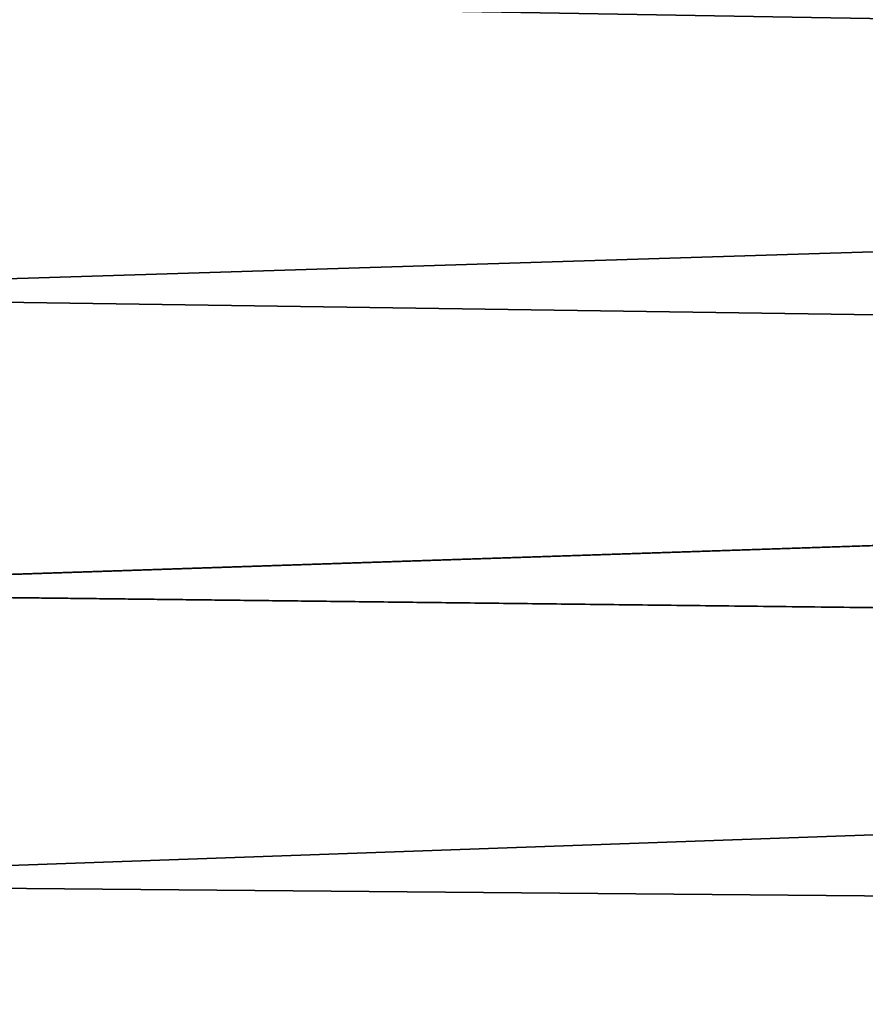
# Model space of a CAD drawing. Header units: metres. Extents: x -2 to 85, y -75 to 96.
# Tile 170 of 256: x 14.76 to 17.01, y -42.7 to -40.07. Entities that reach past the tile are written whole.
import ezdxf

# ---------------------------------------------------------------- set-up
doc = ezdxf.new("R2010")
doc.units = ezdxf.units.M
doc.layers.add('solid_20204500', color=7, linetype='CONTINUOUS')

msp = doc.modelspace()

# ---------------------------------------------------------------- linework, layer by layer
at = {"layer": 'solid_20204500'}
for points in [[(13.35, -40.007782, 13.844689), (29.899343, -40.293411, 13.347666), (29.897102, -39.532192, 13.456372)], [(29.897102, -39.532192, -13.456372), (29.899343, -40.293411, -13.347666), (13.35, -40.007748, -13.844583)], [(29.899343, -40.293411, -13.347666), (13.35, -40.808681, -13.704556), (13.35, -40.007748, -13.844583)], [(13.35, -40.007782, 13.844689), (13.35, -40.80872, 13.704659), (29.899343, -40.293411, 13.347666)], [(13.35, -40.80872, 13.704659), (29.902384, -41.047615, 13.195823), (29.899343, -40.293411, 13.347666)], [(29.899343, -40.293411, -13.347666), (29.902384, -41.047615, -13.195823), (13.35, -40.808681, -13.704556)], [(29.902384, -41.047615, -13.195823), (13.35, -41.600124, -13.518234), (13.35, -40.808681, -13.704556)], [(13.35, -40.80872, 13.704659), (13.35, -41.60017, 13.518333), (29.902384, -41.047615, 13.195823)], [(13.35, -41.60017, 13.518333), (29.906271, -41.791973, 13.001376), (29.902384, -41.047615, 13.195823)], [(29.902384, -41.047615, -13.195823), (29.906271, -41.791973, -13.001376), (13.35, -41.600124, -13.518234)], [(29.906271, -41.791973, -13.001376), (13.35, -42.379406, -13.286248), (13.35, -41.600124, -13.518234)], [(13.35, -41.60017, 13.518333), (13.35, -42.379456, 13.286343), (29.906271, -41.791973, 13.001376)], [(13.35, -42.379456, 13.286343), (29.911009, -42.52401, 12.764979), (29.906271, -41.791973, 13.001376)], [(29.906271, -41.791973, -13.001376), (29.911009, -42.52401, -12.764979), (13.35, -42.379406, -13.286248)], [(29.911009, -42.52401, -12.764979), (13.35, -43.143894, -13.00938), (13.35, -42.379406, -13.286248)], [(13.35, -42.379456, 13.286343), (13.35, -43.143951, 13.009469), (29.911009, -42.52401, 12.764979)], [(13.35, -43.143951, 13.009469), (29.916574, -43.241432, 12.487381), (29.911009, -42.52401, 12.764979)], [(29.911009, -42.52401, -12.764979), (29.916574, -43.241432, -12.487381), (13.35, -43.143894, -13.00938)]]:
    msp.add_3dface(points, dxfattribs=at)

doc.saveas('drawing.dxf')
